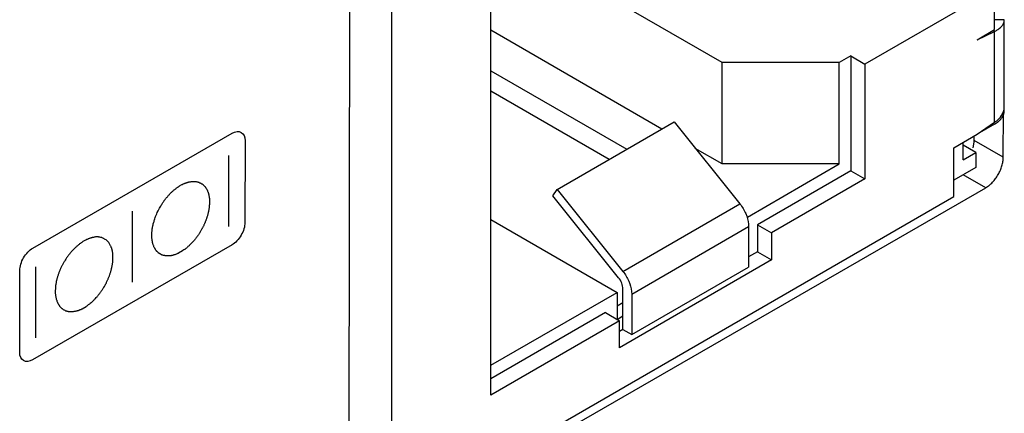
# Model space of a CAD drawing. Header units: inches. Extents: x 0 to 34, y 0 to 22.
# Tile 8 of 74: x 4.967 to 5.563, y 13.143 to 13.381. Entities that reach past the tile are written whole.
import ezdxf

# ---------------------------------------------------------------- set-up
doc = ezdxf.new("R2010")
doc.units = ezdxf.units.IN
doc.header["$LTSCALE"] = 1.87
doc.header["$MEASUREMENT"] = 0
doc.layers.get('0').update_dxf_attribs({"linetype": 'CONTINUOUS'})
doc.layers.add('02___PRT_ALL_AXES', color=7, linetype='CONTINUOUS')

msp = doc.modelspace()

# ---------------------------------------------------------------- linework, layer by layer
at = {"color": 7, "linetype": 'CONTINUOUS'}
for p, q in [((5.55673, 13.37498), (5.55673, 13.70973)), ((5.19186, 13.57663), (5.19186, 13.08675)), ((5.25196, 13.15411), (5.25196, 13.57867)), ((5.39197, 13.35497), (5.25196, 13.43581)), ((5.54612, 13.39335), (5.47824, 13.35416)), ((5.56259, 13.38092), (5.55672, 13.38091)), ((5.56259, 13.3283), (5.56259, 13.38092)), ((5.35541, 13.31485), (5.25196, 13.37458)), ((5.54612, 13.36886), (5.55673, 13.37498)), ((5.54612, 13.36886), (5.55673, 13.37388)), ((5.55673, 13.37388), (5.55577, 13.37443)), ((5.55673, 13.37388), (5.55791, 13.37449)), ((5.55673, 13.31893), (5.55673, 13.37388)), ((5.46975, 13.35906), (5.46268, 13.35497)), ((5.46975, 13.35906), (5.47824, 13.35416)), ((5.46975, 13.35906), (5.46975, 13.28966)), ((5.25196, 13.35008), (5.33419, 13.3026)), ((5.46268, 13.35497), (5.39197, 13.35497)), ((5.39197, 13.29374), (5.39197, 13.35497)), ((5.46268, 13.29374), (5.46268, 13.35497)), ((5.47824, 13.35416), (5.47824, 13.28476)), ((5.32359, 13.29648), (5.25196, 13.33783)), ((5.29209, 13.27829), (5.3628, 13.31912)), ((5.3628, 13.31912), (5.40258, 13.26964)), ((5.54612, 13.3117), (5.55673, 13.31893)), ((5.53198, 13.30354), (5.54612, 13.3117)), ((5.39197, 13.29374), (5.37562, 13.30318)), ((5.53198, 13.27415), (5.53198, 13.30354)), ((5.53764, 13.29619), (5.53764, 13.3068)), ((5.54541, 13.30068), (5.53764, 13.30517)), ((5.53764, 13.29619), (5.54541, 13.30068)), ((5.54541, 13.30068), (5.54541, 13.2917)), ((5.46268, 13.29374), (5.39197, 13.29374)), ((5.40717, 13.26169), (5.46268, 13.29374)), ((5.54541, 13.2917), (5.53198, 13.28394)), ((5.46975, 13.28966), (5.41318, 13.25699)), ((5.47824, 13.28476), (5.42167, 13.25209)), ((5.46975, 13.28966), (5.47824, 13.28476)), ((5.20035, 13.08266), (5.53198, 13.27415)), ((5.28944, 13.27452), (5.29209, 13.27829)), ((5.32922, 13.22504), (5.28944, 13.27452)), ((5.29209, 13.27829), (5.33187, 13.22881)), ((5.33187, 13.22881), (5.40258, 13.26964)), ((5.25196, 13.26026), (5.32833, 13.21617)), ((5.33717, 13.21515), (5.40788, 13.25597)), ((5.40781, 13.25747), (5.40788, 13.25597)), ((5.40788, 13.25597), (5.40788, 13.23148)), ((5.41318, 13.25699), (5.42167, 13.25209)), ((5.41318, 13.25699), (5.41318, 13.24066)), ((5.42167, 13.25209), (5.42167, 13.23577)), ((5.41318, 13.24066), (5.40788, 13.2376)), ((5.41318, 13.24066), (5.42167, 13.23577)), ((5.42167, 13.23577), (5.32975, 13.18269)), ((5.33717, 13.19065), (5.40788, 13.23148)), ((5.25196, 13.17207), (5.32833, 13.21617)), ((5.32833, 13.21617), (5.32833, 13.19984)), ((5.33187, 13.19371), (5.33187, 13.21821)), ((5.3371, 13.21663), (5.33717, 13.21515)), ((5.33717, 13.21515), (5.33717, 13.19065)), ((5.32833, 13.208), (5.33187, 13.21004)), ((5.32126, 13.20392), (5.25196, 13.16391)), ((5.32126, 13.20392), (5.32975, 13.19902)), ((5.32833, 13.19984), (5.33187, 13.20188)), ((5.32975, 13.19902), (5.25196, 13.15411)), ((5.32975, 13.18269), (5.32975, 13.19902)), ((5.33187, 13.19371), (5.32975, 13.19249)), ((5.33187, 13.19371), (5.33717, 13.19065))]:
    msp.add_line(p, q, dxfattribs=at)
at = {"color": 40, "linetype": 'CONTINUOUS'}
for p, q in [((5.55673, 13.31783), (5.54612, 13.3117)), ((4.97475, 13.24288), (5.09544, 13.31233)), ((5.10321, 13.30782), (5.10314, 13.25835)), ((5.09342, 13.2559), (5.09348, 13.29886)), ((5.06068, 13.27833), (5.06099, 13.27859)), ((5.06099, 13.27859), (5.06128, 13.27882)), ((5.06128, 13.27882), (5.06158, 13.27906)), ((5.06158, 13.27906), (5.06187, 13.27929)), ((5.06187, 13.27929), (5.06218, 13.27947)), ((5.06218, 13.27947), (5.06247, 13.2797)), ((5.06247, 13.2797), (5.06277, 13.27995)), ((5.06277, 13.27995), (5.06331, 13.28025)), ((5.06331, 13.28025), (5.0636, 13.28049)), ((5.0636, 13.28049), (5.06507, 13.28134)), ((5.06507, 13.28134), (5.06532, 13.28141)), ((5.06532, 13.28141), (5.0658, 13.28169)), ((5.0658, 13.28169), (5.06603, 13.28176)), ((5.06603, 13.28176), (5.06634, 13.28193)), ((5.06634, 13.28193), (5.06657, 13.282)), ((5.06657, 13.282), (5.0668, 13.28213)), ((5.0668, 13.28213), (5.06711, 13.28224)), ((5.06711, 13.28224), (5.0674, 13.28234)), ((5.0674, 13.28234), (5.0677, 13.28245)), ((5.0677, 13.28245), (5.06799, 13.28254)), ((5.06799, 13.28254), (5.06835, 13.28261)), ((5.06835, 13.28261), (5.06864, 13.2827)), ((5.06864, 13.2827), (5.06901, 13.28278)), ((5.06901, 13.28278), (5.06929, 13.28288)), ((5.06929, 13.28288), (5.06966, 13.28295)), ((5.06966, 13.28295), (5.06994, 13.28299)), ((5.06994, 13.28299), (5.07031, 13.28305)), ((5.07031, 13.28305), (5.0706, 13.28307)), ((5.0706, 13.28307), (5.07121, 13.28316)), ((5.07121, 13.28316), (5.0715, 13.28319)), ((5.0715, 13.28319), (5.07178, 13.28322)), ((5.07178, 13.28322), (5.07209, 13.28318)), ((5.07209, 13.28318), (5.07238, 13.28321)), ((5.07238, 13.28321), (5.07263, 13.28322)), ((5.07263, 13.28322), (5.07292, 13.28318)), ((5.07292, 13.28318), (5.07317, 13.28311)), ((5.07317, 13.28311), (5.07345, 13.28315)), ((5.07345, 13.28315), (5.07374, 13.28311)), ((5.07374, 13.28311), (5.07399, 13.28298)), ((5.07399, 13.28298), (5.07428, 13.28293)), ((5.07428, 13.28293), (5.07458, 13.28291)), ((5.07458, 13.28291), (5.07489, 13.2828)), ((5.07489, 13.2828), (5.07518, 13.2827)), ((5.07518, 13.2827), (5.07541, 13.28255)), ((5.07541, 13.28255), (5.07571, 13.28245)), ((5.07571, 13.28245), (5.076, 13.28235)), ((5.076, 13.28235), (5.07625, 13.28222)), ((5.07625, 13.28222), (5.07654, 13.28211)), ((5.07654, 13.28211), (5.07701, 13.28183)), ((5.07701, 13.28183), (5.07719, 13.28166)), ((5.07719, 13.28166), (5.07742, 13.28152)), ((5.07742, 13.28152), (5.07761, 13.28142)), ((5.07761, 13.28142), (5.07778, 13.28125)), ((5.07778, 13.28125), (5.07795, 13.28107)), ((5.07795, 13.28107), (5.07815, 13.28097)), ((5.07815, 13.28097), (5.07832, 13.28081)), ((5.07832, 13.28081), (5.07849, 13.28063)), ((5.07849, 13.28063), (5.0786, 13.28042)), ((5.0786, 13.28042), (5.0788, 13.28033)), ((5.0788, 13.28033), (5.07891, 13.28012)), ((5.07891, 13.28012), (5.07908, 13.27994)), ((5.07908, 13.27994), (5.07922, 13.27975)), ((5.07922, 13.27975), (5.07939, 13.27956)), ((5.07939, 13.27956), (5.0795, 13.2793)), ((5.0795, 13.2793), (5.07962, 13.27909)), ((5.07962, 13.27909), (5.07979, 13.27884)), ((5.07979, 13.27884), (5.07992, 13.27864)), ((5.07992, 13.27864), (5.08004, 13.27836)), ((5.05492, 13.27235), (5.05515, 13.27261)), ((5.05515, 13.27261), (5.05535, 13.27292)), ((5.05535, 13.27292), (5.05558, 13.2732)), ((5.05558, 13.2732), (5.05575, 13.27344)), ((5.05575, 13.27344), (5.056, 13.27372)), ((5.056, 13.27372), (5.05623, 13.27399)), ((5.05623, 13.27399), (5.05648, 13.27426)), ((5.05648, 13.27426), (5.05671, 13.27454)), ((5.05671, 13.27454), (5.057, 13.27485)), ((5.057, 13.27485), (5.05725, 13.27513)), ((5.05725, 13.27513), (5.05748, 13.27539)), ((5.05748, 13.27539), (5.05778, 13.27563)), ((5.05778, 13.27563), (5.05801, 13.2759)), ((5.05801, 13.2759), (5.05832, 13.27622)), ((5.05832, 13.27622), (5.05861, 13.27646)), ((5.05861, 13.27646), (5.05884, 13.27673)), ((5.05884, 13.27673), (5.05915, 13.27704)), ((5.05915, 13.27704), (5.05943, 13.27727)), ((5.05943, 13.27727), (5.05974, 13.27751)), ((5.05974, 13.27751), (5.06003, 13.27782)), ((5.06003, 13.27782), (5.06034, 13.27807)), ((5.06034, 13.27807), (5.06068, 13.27833)), ((5.08004, 13.27836), (5.08021, 13.27813)), ((5.08021, 13.27813), (5.08032, 13.27791)), ((5.08032, 13.27791), (5.08044, 13.27764)), ((5.08044, 13.27764), (5.08057, 13.27736)), ((5.08057, 13.27736), (5.08063, 13.27713)), ((5.08063, 13.27713), (5.08086, 13.27658)), ((5.08086, 13.27658), (5.08092, 13.27633)), ((5.08092, 13.27633), (5.08105, 13.27607)), ((5.08105, 13.27607), (5.08109, 13.27582)), ((5.08109, 13.27582), (5.08117, 13.27551)), ((5.08117, 13.27551), (5.08122, 13.27528)), ((5.08122, 13.27528), (5.08128, 13.27496)), ((5.08128, 13.27496), (5.08134, 13.27466)), ((5.08134, 13.27466), (5.08139, 13.27441)), ((5.08139, 13.27441), (5.08145, 13.27411)), ((5.08145, 13.27411), (5.08151, 13.27387)), ((5.08151, 13.27387), (5.08156, 13.27362)), ((5.08156, 13.27362), (5.08156, 13.27328)), ((5.08156, 13.27328), (5.08162, 13.27304)), ((5.08162, 13.27304), (5.08162, 13.2727)), ((5.08162, 13.2727), (5.0817, 13.27246)), ((5.0817, 13.27246), (5.0817, 13.27157)), ((5.05106, 13.26628), (5.05147, 13.26706)), ((5.05147, 13.26706), (5.05189, 13.26772)), ((5.05189, 13.26772), (5.05225, 13.26834)), ((5.05225, 13.26834), (5.05254, 13.26885)), ((5.05254, 13.26885), (5.05283, 13.26935)), ((5.05283, 13.26935), (5.05308, 13.2697)), ((5.05308, 13.2697), (5.05331, 13.27011)), ((5.05331, 13.27011), (5.0535, 13.27042)), ((5.0535, 13.27042), (5.05373, 13.2707)), ((5.05373, 13.2707), (5.0539, 13.27094)), ((5.0539, 13.27094), (5.05402, 13.27121)), ((5.05402, 13.27121), (5.05421, 13.27145)), ((5.05421, 13.27145), (5.05438, 13.27162)), ((5.05438, 13.27162), (5.05456, 13.27186)), ((5.05456, 13.27186), (5.05475, 13.27212)), ((5.05475, 13.27212), (5.05492, 13.27235)), ((5.08138, 13.26667), (5.08132, 13.26628)), ((5.08144, 13.2671), (5.08138, 13.26667)), ((5.0815, 13.26755), (5.08144, 13.2671)), ((5.08156, 13.26792), (5.0815, 13.26755)), ((5.08161, 13.26871), (5.08156, 13.26834)), ((5.08156, 13.26834), (5.08156, 13.26792)), ((5.08169, 13.26917), (5.08161, 13.26871)), ((5.08175, 13.27058), (5.08169, 13.2702)), ((5.08169, 13.2702), (5.08169, 13.26917)), ((5.0817, 13.27157), (5.08175, 13.27127)), ((5.08175, 13.27127), (5.08175, 13.27058)), ((5.03503, 13.2223), (5.0351, 13.26526)), ((5.04843, 13.26004), (5.04868, 13.26066)), ((5.04868, 13.26066), (5.04885, 13.26131)), ((5.04885, 13.26131), (5.04914, 13.26202)), ((5.04914, 13.26202), (5.04939, 13.26272)), ((5.04939, 13.26272), (5.04975, 13.26355)), ((5.04975, 13.26355), (5.0501, 13.26444)), ((5.0501, 13.26444), (5.05064, 13.26543)), ((5.05064, 13.26543), (5.05106, 13.26628)), ((5.07996, 13.26091), (5.07984, 13.2605)), ((5.08007, 13.26124), (5.07996, 13.26091)), ((5.08019, 13.26166), (5.08007, 13.26124)), ((5.0803, 13.26206), (5.08019, 13.26166)), ((5.08042, 13.26241), (5.0803, 13.26206)), ((5.08055, 13.26282), (5.08042, 13.26241)), ((5.08067, 13.26331), (5.08055, 13.26282)), ((5.08078, 13.26371), (5.08067, 13.26331)), ((5.08084, 13.26409), (5.08078, 13.26371)), ((5.08096, 13.2645), (5.08084, 13.26409)), ((5.08107, 13.26498), (5.08096, 13.2645)), ((5.08115, 13.26536), (5.08107, 13.26498)), ((5.08121, 13.26581), (5.08115, 13.26536)), ((5.08132, 13.26628), (5.08121, 13.26581)), ((5.04706, 13.25452), (5.04717, 13.25513)), ((5.04717, 13.25513), (5.04725, 13.25552)), ((5.04725, 13.25552), (5.04729, 13.25582)), ((5.04729, 13.25582), (5.04737, 13.25613)), ((5.04737, 13.25613), (5.04748, 13.25655)), ((5.04748, 13.25655), (5.04754, 13.25685)), ((5.04754, 13.25685), (5.0476, 13.25724)), ((5.0476, 13.25724), (5.04771, 13.25764)), ((5.04771, 13.25764), (5.04796, 13.25853)), ((5.04796, 13.25853), (5.04814, 13.25905)), ((5.04814, 13.25905), (5.04825, 13.25952)), ((5.04825, 13.25952), (5.04843, 13.26004)), ((5.07734, 13.25487), (5.07709, 13.25445)), ((5.07751, 13.25518), (5.07734, 13.25487)), ((5.07769, 13.25555), (5.07751, 13.25518)), ((5.07786, 13.25593), (5.07769, 13.25555)), ((5.07805, 13.25625), (5.07786, 13.25593)), ((5.07822, 13.25662), (5.07805, 13.25625)), ((5.07834, 13.25689), (5.07822, 13.25662)), ((5.07853, 13.25721), (5.07834, 13.25689)), ((5.07865, 13.25754), (5.07853, 13.25721)), ((5.07876, 13.25782), (5.07865, 13.25754)), ((5.07894, 13.25813), (5.07876, 13.25782)), ((5.07905, 13.25846), (5.07894, 13.25813)), ((5.07919, 13.25881), (5.07905, 13.25846)), ((5.0793, 13.25909), (5.07919, 13.25881)), ((5.07942, 13.25942), (5.0793, 13.25909)), ((5.07953, 13.25978), (5.07942, 13.25942)), ((5.07971, 13.26014), (5.07953, 13.25978)), ((5.07984, 13.2605), (5.07971, 13.26014)), ((5.00889, 13.24867), (5.0086, 13.24857)), ((5.0092, 13.24878), (5.00889, 13.24867)), ((5.00949, 13.24887), (5.0092, 13.24878)), ((5.00985, 13.24901), (5.00949, 13.24887)), ((5.01014, 13.24911), (5.00985, 13.24901)), ((5.01044, 13.24915), (5.01014, 13.24911)), ((5.01073, 13.24925), (5.01044, 13.24915)), ((5.01104, 13.24935), (5.01073, 13.24925)), ((5.01133, 13.24939), (5.01104, 13.24935)), ((5.01158, 13.2494), (5.01133, 13.24939)), ((5.01186, 13.24949), (5.01158, 13.2494)), ((5.01215, 13.24951), (5.01186, 13.24949)), ((5.0124, 13.24952), (5.01215, 13.24951)), ((5.01269, 13.24962), (5.0124, 13.24952)), ((5.01294, 13.24963), (5.01269, 13.24962)), ((5.01317, 13.24963), (5.01294, 13.24963)), ((5.01347, 13.24966), (5.01317, 13.24963)), ((5.0137, 13.24965), (5.01347, 13.24966)), ((5.01395, 13.24966), (5.0137, 13.24965)), ((5.01441, 13.24966), (5.01395, 13.24966)), ((5.0146, 13.24962), (5.01441, 13.24966)), ((5.01483, 13.24961), (5.0146, 13.24962)), ((5.01501, 13.24951), (5.01483, 13.24961)), ((5.01526, 13.24952), (5.01501, 13.24951)), ((5.01543, 13.24949), (5.01526, 13.24952)), ((5.0156, 13.24944), (5.01543, 13.24949)), ((5.01579, 13.24941), (5.0156, 13.24944)), ((5.01596, 13.24944), (5.01579, 13.24941)), ((5.01614, 13.24941), (5.01596, 13.24944)), ((5.01625, 13.24928), (5.01614, 13.24941)), ((5.01644, 13.24924), (5.01625, 13.24928)), ((5.01667, 13.24923), (5.01644, 13.24924)), ((5.01685, 13.24913), (5.01667, 13.24923)), ((5.01708, 13.24899), (5.01685, 13.24913)), ((5.01732, 13.24892), (5.01708, 13.24899)), ((5.01763, 13.24876), (5.01732, 13.24892)), ((5.01792, 13.24859), (5.01763, 13.24876)), ((5.04682, 13.24951), (5.04683, 13.25199)), ((5.04688, 13.24914), (5.04682, 13.24951)), ((5.04683, 13.25199), (5.04688, 13.25236)), ((5.04688, 13.25277), (5.04694, 13.25315)), ((5.04688, 13.25236), (5.04688, 13.25277)), ((5.04688, 13.24872), (5.04688, 13.24914)), ((5.04693, 13.24835), (5.04688, 13.24872)), ((5.04694, 13.25349), (5.047, 13.25387)), ((5.04694, 13.25315), (5.04694, 13.25349)), ((5.047, 13.25387), (5.04706, 13.25418)), ((5.04706, 13.25418), (5.04706, 13.25452)), ((5.07346, 13.24886), (5.07323, 13.2486)), ((5.07369, 13.24914), (5.07346, 13.24886)), ((5.07388, 13.24939), (5.07369, 13.24914)), ((5.07406, 13.24963), (5.07388, 13.24939)), ((5.0743, 13.24997), (5.07406, 13.24963)), ((5.07448, 13.25021), (5.0743, 13.24997)), ((5.07465, 13.25045), (5.07448, 13.25021)), ((5.07484, 13.25077), (5.07465, 13.25045)), ((5.07502, 13.251), (5.07484, 13.25077)), ((5.07525, 13.25133), (5.07502, 13.251)), ((5.07542, 13.25157), (5.07525, 13.25133)), ((5.07561, 13.2519), (5.07542, 13.25157)), ((5.07578, 13.25213), (5.07561, 13.2519)), ((5.07596, 13.25243), (5.07578, 13.25213)), ((5.07615, 13.25275), (5.07596, 13.25243)), ((5.07632, 13.25306), (5.07615, 13.25275)), ((5.07649, 13.25336), (5.07632, 13.25306)), ((5.07673, 13.25377), (5.07649, 13.25336)), ((5.07692, 13.25409), (5.07673, 13.25377)), ((5.07709, 13.25445), (5.07692, 13.25409)), ((5.09534, 13.24488), (4.97465, 13.17543)), ((5.00022, 13.24286), (4.99988, 13.24252)), ((5.00053, 13.24317), (5.00022, 13.24286)), ((5.00087, 13.2435), (5.00053, 13.24317)), ((5.00118, 13.24375), (5.00087, 13.2435)), ((5.00152, 13.24408), (5.00118, 13.24375)), ((5.00183, 13.24433), (5.00152, 13.24408)), ((5.00218, 13.24466), (5.00183, 13.24433)), ((5.00248, 13.24492), (5.00218, 13.24466)), ((5.00277, 13.24515), (5.00248, 13.24492)), ((5.00308, 13.24539), (5.00277, 13.24515)), ((5.00337, 13.24563), (5.00308, 13.24539)), ((5.00362, 13.24577), (5.00337, 13.24563)), ((5.00385, 13.24597), (5.00362, 13.24577)), ((5.00414, 13.24613), (5.00385, 13.24597)), ((5.00438, 13.24634), (5.00414, 13.24613)), ((5.00486, 13.24662), (5.00438, 13.24634)), ((5.00509, 13.24682), (5.00486, 13.24662)), ((5.00659, 13.24768), (5.00509, 13.24682)), ((5.00688, 13.24778), (5.00659, 13.24768)), ((5.00741, 13.24809), (5.00688, 13.24778)), ((5.0077, 13.24819), (5.00741, 13.24809)), ((5.00801, 13.2483), (5.0077, 13.24819)), ((5.0083, 13.24846), (5.00801, 13.2483)), ((5.0086, 13.24857), (5.0083, 13.24846)), ((5.01828, 13.24839), (5.01792, 13.24859)), ((5.01868, 13.2482), (5.01828, 13.24839)), ((5.0191, 13.24789), (5.01868, 13.2482)), ((5.01951, 13.24752), (5.0191, 13.24789)), ((5.02004, 13.24714), (5.01951, 13.24752)), ((5.02041, 13.24666), (5.02004, 13.24714)), ((5.02075, 13.24624), (5.02041, 13.24666)), ((5.021, 13.24583), (5.02075, 13.24624)), ((5.02131, 13.24546), (5.021, 13.24583)), ((5.02148, 13.24501), (5.02131, 13.24546)), ((5.02171, 13.24466), (5.02148, 13.24501)), ((5.02188, 13.24434), (5.02171, 13.24466)), ((5.02199, 13.24401), (5.02188, 13.24434)), ((5.02219, 13.2437), (5.02199, 13.24401)), ((5.0223, 13.24335), (5.02219, 13.2437)), ((5.02241, 13.24308), (5.0223, 13.24335)), ((5.02253, 13.24281), (5.02241, 13.24308)), ((5.02259, 13.24249), (5.02253, 13.24281)), ((5.04699, 13.24796), (5.04693, 13.24835)), ((5.04705, 13.2476), (5.04699, 13.24796)), ((5.04716, 13.24683), (5.04705, 13.2476)), ((5.04724, 13.24647), (5.04716, 13.24683)), ((5.04728, 13.24607), (5.04724, 13.24647)), ((5.04741, 13.24581), (5.04728, 13.24607)), ((5.04747, 13.24542), (5.04741, 13.24581)), ((5.04758, 13.24509), (5.04747, 13.24542)), ((5.0477, 13.2448), (5.04758, 13.24509)), ((5.04781, 13.24454), (5.0477, 13.2448)), ((5.04794, 13.24419), (5.04781, 13.24454)), ((5.048, 13.24389), (5.04794, 13.24419)), ((5.04812, 13.2436), (5.048, 13.24389)), ((5.04829, 13.24337), (5.04812, 13.2436)), ((5.0484, 13.24308), (5.04829, 13.24337)), ((5.04854, 13.24289), (5.0484, 13.24308)), ((5.04865, 13.24262), (5.04854, 13.24289)), ((5.06747, 13.24268), (5.06722, 13.24254)), ((5.0677, 13.24288), (5.06747, 13.24268)), ((5.06793, 13.24309), (5.0677, 13.24288)), ((5.06816, 13.24329), (5.06793, 13.24309)), ((5.06847, 13.24353), (5.06816, 13.24329)), ((5.0687, 13.2438), (5.06847, 13.24353)), ((5.06901, 13.24404), (5.0687, 13.2438)), ((5.06935, 13.24437), (5.06901, 13.24404)), ((5.06966, 13.2447), (5.06935, 13.24437)), ((5.07, 13.24504), (5.06966, 13.2447)), ((5.07031, 13.24535), (5.07, 13.24504)), ((5.07068, 13.24569), (5.07031, 13.24535)), ((5.07127, 13.24631), (5.07068, 13.24569)), ((5.07156, 13.24662), (5.07127, 13.24631)), ((5.07185, 13.24692), (5.07156, 13.24662)), ((5.0721, 13.24719), (5.07185, 13.24692)), ((5.07258, 13.24775), (5.0721, 13.24719)), ((5.07281, 13.24802), (5.07258, 13.24775)), ((5.07304, 13.24829), (5.07281, 13.24802)), ((5.07323, 13.2486), (5.07304, 13.24829)), ((4.99529, 13.23699), (4.995, 13.23656)), ((4.99557, 13.23744), (4.99529, 13.23699)), ((4.99588, 13.23782), (4.99557, 13.23744)), ((4.99619, 13.23821), (4.99588, 13.23782)), ((4.99642, 13.23862), (4.99619, 13.23821)), ((4.99673, 13.23899), (4.99642, 13.23862)), ((4.99701, 13.23929), (4.99673, 13.23899)), ((4.99724, 13.23963), (4.99701, 13.23929)), ((4.99755, 13.24002), (4.99724, 13.23963)), ((4.99778, 13.24029), (4.99755, 13.24002)), ((4.99809, 13.2406), (4.99778, 13.24029)), ((4.99838, 13.24097), (4.99809, 13.2406)), ((4.99926, 13.24189), (4.99838, 13.24097)), ((4.99957, 13.2422), (4.99926, 13.24189)), ((4.99988, 13.24252), (4.99957, 13.2422)), ((5.02266, 13.24227), (5.02259, 13.24249)), ((5.02278, 13.24198), (5.02266, 13.24227)), ((5.02283, 13.24175), (5.02278, 13.24198)), ((5.02289, 13.2415), (5.02283, 13.24175)), ((5.02295, 13.24119), (5.02289, 13.2415)), ((5.02301, 13.24096), (5.02295, 13.24119)), ((5.02306, 13.24071), (5.02301, 13.24096)), ((5.02306, 13.24037), (5.02306, 13.24071)), ((5.02314, 13.24014), (5.02306, 13.24037)), ((5.02318, 13.23982), (5.02314, 13.24014)), ((5.02318, 13.23947), (5.02318, 13.23982)), ((5.02323, 13.23916), (5.02318, 13.23947)), ((5.02323, 13.23875), (5.02323, 13.23916)), ((5.02331, 13.23845), (5.02323, 13.23875)), ((5.0233, 13.23598), (5.02331, 13.23845)), ((5.04882, 13.24237), (5.04865, 13.24262)), ((5.04894, 13.24217), (5.04882, 13.24237)), ((5.04911, 13.24192), (5.04894, 13.24217)), ((5.04924, 13.24173), (5.04911, 13.24192)), ((5.04942, 13.24147), (5.04924, 13.24173)), ((5.04959, 13.24131), (5.04942, 13.24147)), ((5.04972, 13.24111), (5.04959, 13.24131)), ((5.04989, 13.24093), (5.04972, 13.24111)), ((5.05007, 13.24076), (5.04989, 13.24093)), ((5.05024, 13.24057), (5.05007, 13.24076)), ((5.05043, 13.24042), (5.05024, 13.24057)), ((5.05078, 13.24006), (5.05043, 13.24042)), ((5.05095, 13.2399), (5.05078, 13.24006)), ((5.0512, 13.23976), (5.05095, 13.2399)), ((5.05137, 13.23965), (5.0512, 13.23976)), ((5.05156, 13.23949), (5.05137, 13.23965)), ((5.05179, 13.23942), (5.05156, 13.23949)), ((5.05196, 13.23924), (5.05179, 13.23942)), ((5.05221, 13.23918), (5.05196, 13.23924)), ((5.05238, 13.23899), (5.05221, 13.23918)), ((5.05261, 13.23893), (5.05238, 13.23899)), ((5.05286, 13.23887), (5.05261, 13.23893)), ((5.05309, 13.23873), (5.05286, 13.23887)), ((5.05332, 13.23865), (5.05309, 13.23873)), ((5.05357, 13.23859), (5.05332, 13.23865)), ((5.0538, 13.23853), (5.05357, 13.23859)), ((5.05411, 13.23849), (5.0538, 13.23853)), ((5.05434, 13.23841), (5.05411, 13.23849)), ((5.05459, 13.23836), (5.05434, 13.23841)), ((5.05487, 13.23831), (5.05459, 13.23836)), ((5.0551, 13.23823), (5.05487, 13.23831)), ((5.05541, 13.23821), (5.0551, 13.23823)), ((5.05564, 13.23821), (5.05541, 13.23821)), ((5.05589, 13.23814), (5.05564, 13.23821)), ((5.05618, 13.23816), (5.05589, 13.23814)), ((5.05643, 13.23818), (5.05618, 13.23816)), ((5.05714, 13.23817), (5.05643, 13.23818)), ((5.05736, 13.23816), (5.05714, 13.23817)), ((5.0576, 13.23816), (5.05736, 13.23816)), ((5.05784, 13.23824), (5.0576, 13.23816)), ((5.05807, 13.23824), (5.05784, 13.23824)), ((5.0583, 13.2383), (5.05807, 13.23824)), ((5.05855, 13.2383), (5.0583, 13.2383)), ((5.05878, 13.23837), (5.05855, 13.2383)), ((5.05903, 13.23844), (5.05878, 13.23837)), ((5.05932, 13.23847), (5.05903, 13.23844)), ((5.05963, 13.23858), (5.05932, 13.23847)), ((5.05991, 13.23868), (5.05963, 13.23858)), ((5.06022, 13.23879), (5.05991, 13.23868)), ((5.06051, 13.23889), (5.06022, 13.23879)), ((5.06082, 13.23892), (5.06051, 13.23889)), ((5.06116, 13.23905), (5.06082, 13.23892)), ((5.06147, 13.23915), (5.06116, 13.23905)), ((5.06176, 13.23932), (5.06147, 13.23915)), ((5.06212, 13.23946), (5.06176, 13.23932)), ((5.06241, 13.23956), (5.06212, 13.23946)), ((5.06271, 13.23974), (5.06241, 13.23956)), ((5.063, 13.23983), (5.06271, 13.23974)), ((5.06538, 13.2412), (5.063, 13.23983)), ((5.06567, 13.24143), (5.06538, 13.2412)), ((5.06628, 13.24179), (5.06567, 13.24143)), ((5.06651, 13.24199), (5.06628, 13.24179)), ((5.06674, 13.24212), (5.06651, 13.24199)), ((5.06699, 13.24233), (5.06674, 13.24212)), ((5.06722, 13.24254), (5.06699, 13.24233)), ((4.97663, 13.18869), (4.97669, 13.23165)), ((4.99185, 13.23105), (4.99165, 13.23066)), ((4.99202, 13.23141), (4.99185, 13.23105)), ((4.99219, 13.23172), (4.99202, 13.23141)), ((4.99238, 13.23211), (4.99219, 13.23172)), ((4.99256, 13.23247), (4.99238, 13.23211)), ((4.99296, 13.23319), (4.99256, 13.23247)), ((4.99315, 13.23357), (4.99296, 13.23319)), ((4.99338, 13.23399), (4.99315, 13.23357)), ((4.99361, 13.23439), (4.99338, 13.23399)), ((4.99392, 13.23484), (4.99361, 13.23439)), ((4.99415, 13.23525), (4.99392, 13.23484)), ((4.99446, 13.23569), (4.99415, 13.23525)), ((4.99475, 13.23614), (4.99446, 13.23569)), ((4.995, 13.23656), (4.99475, 13.23614)), ((5.02251, 13.23066), (5.02265, 13.23114)), ((5.02265, 13.23114), (5.0227, 13.23159)), ((5.0227, 13.23159), (5.02282, 13.23199)), ((5.02282, 13.23199), (5.02299, 13.23333)), ((5.02299, 13.23333), (5.02305, 13.23379)), ((5.02305, 13.23379), (5.02313, 13.23423)), ((5.02313, 13.23423), (5.02317, 13.23467)), ((5.02317, 13.23467), (5.02323, 13.23511)), ((5.02323, 13.23553), (5.0233, 13.23598)), ((5.02323, 13.23511), (5.02323, 13.23553)), ((4.96688, 13.17993), (4.96695, 13.22941)), ((4.98958, 13.225), (4.98952, 13.2247)), ((4.98969, 13.22542), (4.98958, 13.225)), ((4.98981, 13.22582), (4.98969, 13.22542)), ((4.98992, 13.22617), (4.98981, 13.22582)), ((4.99012, 13.22662), (4.98992, 13.22617)), ((4.99023, 13.22703), (4.99012, 13.22662)), ((4.99035, 13.22737), (4.99023, 13.22703)), ((4.99054, 13.22782), (4.99035, 13.22737)), ((4.99065, 13.22817), (4.99054, 13.22782)), ((4.99077, 13.22857), (4.99065, 13.22817)), ((4.99094, 13.22895), (4.99077, 13.22857)), ((4.99106, 13.22929), (4.99094, 13.22895)), ((4.99123, 13.22966), (4.99106, 13.22929)), ((4.99137, 13.23002), (4.99123, 13.22966)), ((4.99154, 13.23031), (4.99137, 13.23002)), ((4.99165, 13.23066), (4.99154, 13.23031)), ((5.02049, 13.22456), (5.02066, 13.22493)), ((5.02066, 13.22493), (5.02086, 13.22539)), ((5.02086, 13.22539), (5.02097, 13.22572)), ((5.02097, 13.22572), (5.02114, 13.22618)), ((5.02114, 13.22618), (5.02145, 13.22696)), ((5.02145, 13.22696), (5.02157, 13.22737)), ((5.02157, 13.22737), (5.02168, 13.22771)), ((5.02168, 13.22771), (5.0218, 13.22813)), ((5.0218, 13.22813), (5.02197, 13.22856)), ((5.02197, 13.22856), (5.02211, 13.22899)), ((5.02211, 13.22899), (5.02216, 13.22936)), ((5.02216, 13.22936), (5.02228, 13.22984)), ((5.02228, 13.22984), (5.0224, 13.23024)), ((5.0224, 13.23024), (5.02251, 13.23066)), ((4.98849, 13.21911), (4.98844, 13.2188)), ((4.9885, 13.21945), (4.98849, 13.21911)), ((4.98855, 13.21976), (4.9885, 13.21945)), ((4.98861, 13.22041), (4.98855, 13.22009)), ((4.98855, 13.22009), (4.98855, 13.21976)), ((4.98869, 13.22072), (4.98861, 13.22041)), ((4.98873, 13.22109), (4.98869, 13.22072)), ((4.98881, 13.22141), (4.98873, 13.22109)), ((4.98886, 13.22178), (4.98881, 13.22141)), ((4.98892, 13.22216), (4.98886, 13.22178)), ((4.98898, 13.22246), (4.98892, 13.22216)), ((4.98904, 13.22285), (4.98898, 13.22246)), ((4.9891, 13.22315), (4.98904, 13.22285)), ((4.98921, 13.22356), (4.9891, 13.22315)), ((4.98927, 13.22387), (4.98921, 13.22356)), ((4.98938, 13.22428), (4.98927, 13.22387)), ((4.98952, 13.2247), (4.98938, 13.22428)), ((5.01745, 13.21869), (5.0177, 13.21904)), ((5.0177, 13.21904), (5.01788, 13.21943)), ((5.01788, 13.21943), (5.01811, 13.21976)), ((5.01811, 13.21976), (5.0183, 13.22014)), ((5.0183, 13.22014), (5.01853, 13.22049)), ((5.01853, 13.22049), (5.0187, 13.22085)), ((5.0187, 13.22085), (5.01888, 13.22116)), ((5.01888, 13.22116), (5.01912, 13.22158)), ((5.01912, 13.22158), (5.0193, 13.22195)), ((5.0193, 13.22195), (5.01947, 13.22233)), ((5.01947, 13.22233), (5.01966, 13.22271)), ((5.01966, 13.22271), (5.01984, 13.22308)), ((5.01984, 13.22308), (5.02001, 13.22347)), ((5.02001, 13.22347), (5.0202, 13.22384)), ((5.0202, 13.22384), (5.02037, 13.22422)), ((5.02037, 13.22422), (5.02049, 13.22456)), ((4.98844, 13.2179), (4.98838, 13.21753)), ((4.98838, 13.21753), (4.98838, 13.21685)), ((4.98838, 13.21685), (4.98843, 13.21653)), ((4.98843, 13.21653), (4.98843, 13.2155)), ((4.98843, 13.2155), (4.98849, 13.21512)), ((4.98844, 13.2188), (4.98844, 13.2179)), ((4.98849, 13.21512), (4.98855, 13.21482)), ((4.98855, 13.21482), (4.98855, 13.2144)), ((4.98855, 13.2144), (4.9886, 13.2141)), ((4.9886, 13.2141), (4.98868, 13.21372)), ((4.98868, 13.21372), (4.98872, 13.21334)), ((4.98872, 13.21334), (4.98879, 13.21303)), ((4.98879, 13.21303), (4.98891, 13.2127)), ((5.01271, 13.21247), (5.01317, 13.21302)), ((5.01317, 13.21302), (5.01342, 13.21329)), ((5.01342, 13.21329), (5.01365, 13.21356)), ((5.01365, 13.21356), (5.0139, 13.21384)), ((5.0139, 13.21384), (5.01419, 13.21415)), ((5.01419, 13.21415), (5.01442, 13.21449)), ((5.01442, 13.21449), (5.01467, 13.21477)), ((5.01467, 13.21477), (5.01496, 13.21513)), ((5.01496, 13.21513), (5.01521, 13.21549)), ((5.01521, 13.21549), (5.01549, 13.21586)), ((5.01549, 13.21586), (5.01574, 13.2162)), ((5.01574, 13.2162), (5.01597, 13.21655)), ((5.01597, 13.21655), (5.01626, 13.21692)), ((5.01626, 13.21692), (5.01651, 13.21727)), ((5.01651, 13.21727), (5.01674, 13.2176)), ((5.01674, 13.2176), (5.01697, 13.21794)), ((5.01697, 13.21794), (5.01722, 13.21836)), ((5.01722, 13.21836), (5.01745, 13.21869)), ((4.98891, 13.2127), (4.98896, 13.21231)), ((4.98896, 13.21231), (4.98902, 13.21201)), ((4.98902, 13.21201), (4.98914, 13.21166)), ((4.98914, 13.21166), (4.98925, 13.21138)), ((4.98925, 13.21138), (4.98933, 13.21108)), ((4.98933, 13.21108), (4.98944, 13.21081)), ((4.98944, 13.21081), (4.98956, 13.21046)), ((4.98956, 13.21046), (4.98967, 13.21019)), ((4.98967, 13.21019), (4.98978, 13.20997)), ((4.98978, 13.20997), (4.9899, 13.2097)), ((4.9899, 13.2097), (4.99001, 13.20942)), ((4.99001, 13.20942), (4.99015, 13.20923)), ((4.99015, 13.20923), (4.99026, 13.20895)), ((4.99026, 13.20895), (4.99038, 13.20874)), ((4.99038, 13.20874), (4.99055, 13.20857)), ((4.99055, 13.20857), (4.99068, 13.20836)), ((4.99068, 13.20836), (4.9908, 13.20816)), ((4.9908, 13.20816), (4.99091, 13.20802)), ((4.99091, 13.20802), (4.99103, 13.20781)), ((4.99103, 13.20781), (4.99116, 13.20762)), ((4.99116, 13.20762), (4.99133, 13.20751)), ((4.99133, 13.20751), (4.99145, 13.20736)), ((4.99145, 13.20736), (4.99156, 13.20716)), ((4.99156, 13.20716), (4.99174, 13.20705)), ((4.99174, 13.20705), (4.99185, 13.20692)), ((5.00469, 13.20628), (5.00705, 13.20764)), ((5.00705, 13.20764), (5.00736, 13.20788)), ((5.00736, 13.20788), (5.00764, 13.20804)), ((5.00764, 13.20804), (5.00795, 13.20829)), ((5.00795, 13.20829), (5.0083, 13.20855)), ((5.0083, 13.20855), (5.0086, 13.20873)), ((5.0086, 13.20873), (5.00889, 13.20897)), ((5.00889, 13.20897), (5.00926, 13.20925)), ((5.00926, 13.20925), (5.00956, 13.20957)), ((5.00956, 13.20957), (5.01014, 13.21003)), ((5.01014, 13.21003), (5.01045, 13.21028)), ((5.01045, 13.21028), (5.01073, 13.21051)), ((5.01073, 13.21051), (5.01104, 13.21082)), ((5.01104, 13.21082), (5.01127, 13.21103)), ((5.01127, 13.21103), (5.01152, 13.21124)), ((5.01152, 13.21124), (5.01175, 13.21151)), ((5.01175, 13.21151), (5.01198, 13.21171)), ((5.01198, 13.21171), (5.01223, 13.21199)), ((5.01223, 13.21199), (5.01246, 13.21219)), ((5.01246, 13.21219), (5.01271, 13.21247)), ((4.99185, 13.20692), (4.99204, 13.20675)), ((4.99204, 13.20675), (4.99221, 13.20664)), ((4.99221, 13.20664), (4.99239, 13.20646)), ((4.99239, 13.20646), (4.99258, 13.20631)), ((4.99258, 13.20631), (4.99275, 13.2062)), ((4.99275, 13.2062), (4.993, 13.20606)), ((4.993, 13.20606), (4.99317, 13.20589)), ((4.99317, 13.20589), (4.99357, 13.20564)), ((4.99357, 13.20564), (4.99377, 13.20555)), ((4.99377, 13.20555), (4.99411, 13.20533)), ((4.99411, 13.20533), (4.9943, 13.20524)), ((4.9943, 13.20524), (4.99447, 13.2052)), ((4.99447, 13.2052), (4.99465, 13.20509)), ((4.99465, 13.20509), (4.99484, 13.20506)), ((4.99484, 13.20506), (4.99507, 13.20499)), ((4.99507, 13.20499), (4.99524, 13.20496)), ((4.99524, 13.20496), (4.99541, 13.20485)), ((4.99541, 13.20485), (4.9956, 13.20482)), ((4.9956, 13.20482), (4.99578, 13.20478)), ((4.99578, 13.20478), (4.99601, 13.20471)), ((4.99601, 13.20471), (4.9962, 13.20469)), ((4.9962, 13.20469), (4.99637, 13.20465)), ((4.99637, 13.20465), (4.9966, 13.20463)), ((4.9966, 13.20463), (4.99685, 13.20464)), ((4.99685, 13.20464), (4.99702, 13.20454)), ((4.99702, 13.20454), (4.99725, 13.20454)), ((4.99725, 13.20454), (4.9975, 13.20454)), ((4.9975, 13.20454), (4.99773, 13.20453)), ((4.99773, 13.20453), (4.99798, 13.20454)), ((4.99798, 13.20454), (4.99821, 13.20454)), ((4.99821, 13.20454), (4.99852, 13.20459)), ((4.99852, 13.20459), (4.99909, 13.20463)), ((4.99909, 13.20463), (4.9994, 13.20467)), ((4.9994, 13.20467), (4.99974, 13.20474)), ((4.99974, 13.20474), (5.00005, 13.20478)), ((5.00005, 13.20478), (5.0004, 13.20484)), ((5.0004, 13.20484), (5.0007, 13.20487)), ((5.0007, 13.20487), (5.00105, 13.20493)), ((5.00105, 13.20493), (5.00135, 13.20504)), ((5.00135, 13.20504), (5.00158, 13.20504)), ((5.00158, 13.20504), (5.00189, 13.20515)), ((5.00189, 13.20515), (5.00212, 13.20522)), ((5.00212, 13.20522), (5.00237, 13.20529)), ((5.00237, 13.20529), (5.0026, 13.20535)), ((5.0026, 13.20535), (5.00285, 13.20549)), ((5.00285, 13.20549), (5.00308, 13.20555)), ((5.00308, 13.20555), (5.00331, 13.20562)), ((5.00331, 13.20562), (5.00356, 13.20576)), ((5.00356, 13.20576), (5.00379, 13.20583)), ((5.00379, 13.20583), (5.00438, 13.20617)), ((5.00438, 13.20617), (5.00469, 13.20628))]:
    msp.add_line(p, q, dxfattribs=at)
at = {"color": 7, "linetype": 'CONTINUOUS'}
for centre, radius, start, end in [((5.55747, 13.38089), 0.00512, 350.43869, 0.36329), ((5.55409, 13.32826), 0.0085, 352.58567, 0.29227)]:
    msp.add_arc(centre, radius, start, end, dxfattribs=at)
for points, knots in [([(5.56073, 13.37666), (5.56119, 13.37716), (5.56197, 13.3782), (5.56241, 13.37944), (5.56251, 13.38004)], [0, 0, 0, 0, 0.52507, 1, 1, 1, 1]), ([(5.55791, 13.37449), (5.55819, 13.37465), (5.5592, 13.37527), (5.56013, 13.37603), (5.56073, 13.37666)], [0, 0, 0, 0, 0.267729, 1, 1, 1, 1]), ([(5.56087, 13.32296), (5.5613, 13.32361), (5.56203, 13.32495), (5.56242, 13.32643), (5.56251, 13.32716)], [0, 0, 0, 0, 0.513133, 1, 1, 1, 1]), ([(5.55673, 13.31893), (5.55715, 13.31922), (5.55871, 13.32037), (5.56008, 13.32179), (5.56087, 13.32296)], [0, 0, 0, 0, 0.266057, 1, 1, 1, 1]), ([(5.40258, 13.26964), (5.40402, 13.26785), (5.40634, 13.26398), (5.40759, 13.25962), (5.40781, 13.25747)], [0, 0, 0, 0, 0.515525, 1, 1, 1, 1]), ([(5.33187, 13.21821), (5.33187, 13.21939), (5.33128, 13.22186), (5.33003, 13.22403), (5.32922, 13.22504)], [0, 0, 0, 0, 0.477215, 1, 1, 1, 1]), ([(5.33187, 13.22881), (5.33331, 13.22702), (5.33563, 13.22315), (5.33689, 13.21878), (5.3371, 13.21663)], [0, 0, 0, 0, 0.515578, 1, 1, 1, 1])]:
    msp.add_open_spline(points, degree=3, knots=knots, dxfattribs=at)
at = {"color": 40, "linetype": 'CONTINUOUS'}
for points, knots in [([(5.55673, 13.31783), (5.55694, 13.31796), (5.55727, 13.31816), (5.55769, 13.31843), (5.55801, 13.31865), (5.55827, 13.31884), (5.55848, 13.31899), (5.55867, 13.31914), (5.55887, 13.3193), (5.55906, 13.31945), (5.55921, 13.31957), (5.55934, 13.31969), (5.55951, 13.31985), (5.55969, 13.32002), (5.55986, 13.32018), (5.56002, 13.32035), (5.56022, 13.32056), (5.56041, 13.32077), (5.56057, 13.32094), (5.56077, 13.3212), (5.56094, 13.32142), (5.56108, 13.32159)], [0, 0, 0, 0, 0.125, 0.1875, 0.25, 0.3125, 0.34375, 0.375, 0.4375, 0.46875, 0.5, 0.53125, 0.5625, 0.625, 0.65625, 0.6875, 0.75, 0.8125, 0.84375, 0.875, 1, 1, 1, 1]), ([(5.56108, 13.32159), (5.56119, 13.32176), (5.56132, 13.32198), (5.56149, 13.32223), (5.56159, 13.32241), (5.56171, 13.32264), (5.56183, 13.32287), (5.56193, 13.32305), (5.562, 13.32324), (5.56207, 13.32342), (5.56215, 13.32361), (5.56221, 13.32375), (5.56224, 13.32389), (5.5623, 13.32408), (5.56235, 13.32427), (5.56241, 13.32446), (5.56244, 13.32465), (5.56248, 13.32489), (5.56252, 13.32513), (5.56255, 13.32532), (5.56256, 13.3256), (5.56258, 13.32584), (5.56259, 13.32604)], [0, 0, 0, 0, 0.125, 0.15625, 0.1875, 0.25, 0.3125, 0.34375, 0.375, 0.4375, 0.46875, 0.5, 0.53125, 0.5625, 0.625, 0.65625, 0.6875, 0.75, 0.8125, 0.84375, 0.875, 1, 1, 1, 1]), ([(5.09544, 13.31233), (5.09742, 13.31347), (5.10156, 13.31394), (5.10322, 13.31012), (5.10321, 13.30782)], [0, 0, 0, 0, 0.5001, 1, 1, 1, 1]), ([(5.10314, 13.25835), (5.10314, 13.25605), (5.10147, 13.25032), (5.09733, 13.24602), (5.09534, 13.24488)], [0, 0, 0, 0, 0.4999, 1, 1, 1, 1]), ([(4.96695, 13.22941), (4.96695, 13.2317), (4.96862, 13.23744), (4.97276, 13.24174), (4.97475, 13.24288)], [0, 0, 0, 0, 0.499892, 1, 1, 1, 1]), ([(4.97465, 13.17543), (4.97267, 13.17428), (4.96853, 13.17382), (4.96687, 13.17764), (4.96688, 13.17993)], [0, 0, 0, 0, 0.500108, 1, 1, 1, 1])]:
    msp.add_open_spline(points, degree=3, knots=knots, dxfattribs=at)
at = {"layer": '02___PRT_ALL_AXES', "color": 7, "linetype": 'CONTINUOUS'}
for p, q in [((5.16674, 13.57654), (5.16601, 13.0699)), ((5.56199, 13.29777), (5.56203, 13.32526)), ((5.54432, 13.30798), (5.54432, 13.31066)), ((5.54367, 13.30342), (5.54427, 13.30688)), ((5.56199, 13.29777), (5.54432, 13.30798)), ((5.55137, 13.27941), (5.53775, 13.28728)), ((5.1766, 13.06375), (5.55137, 13.27941))]:
    msp.add_line(p, q, dxfattribs=at)
msp.add_arc((5.52905, 13.30802), 0.01526, 355.68708, 359.84167, dxfattribs=at)
msp.add_open_spline([(5.55137, 13.27941), (5.5521, 13.27983), (5.55353, 13.28083), (5.5555, 13.28268), (5.55732, 13.28486), (5.55892, 13.28729), (5.56024, 13.28989), (5.56122, 13.29256), (5.56184, 13.29519), (5.56199, 13.29694), (5.56199, 13.29777)], degree=3, knots=[0, 0, 0, 0, 0.114039, 0.237197, 0.366782, 0.499797, 0.632841, 0.762509, 0.885796, 1, 1, 1, 1], dxfattribs=at)

doc.saveas('drawing.dxf')
